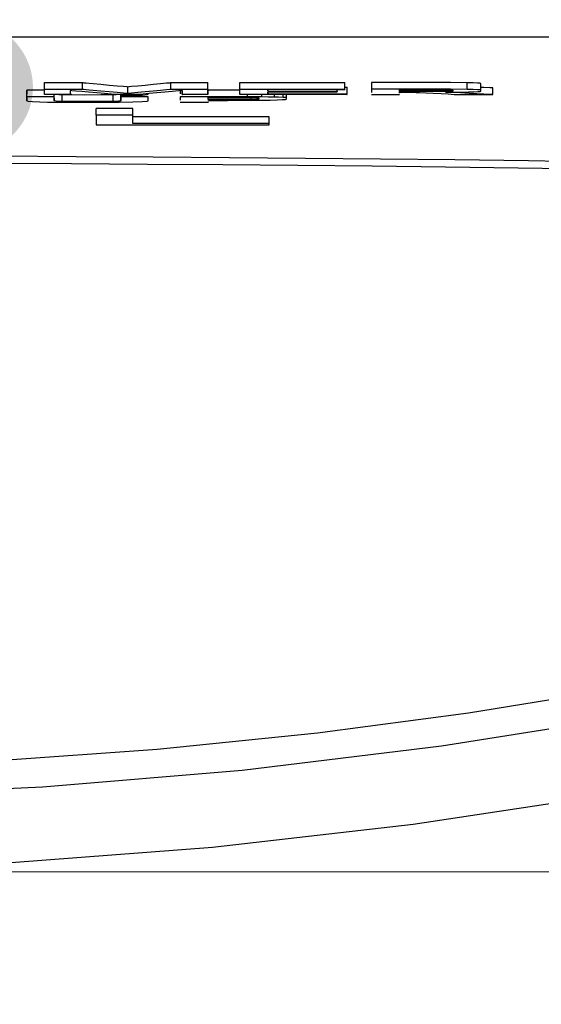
# Model space of a CAD drawing. Header units: millimetres. Extents: x 196 to 1773810, y -221320 to 153872.
# Tile 36 of 256: x 1115364 to 1115443, y -203410 to -203262. Entities that reach past the tile are written whole.
import ezdxf

# ---------------------------------------------------------------- set-up
doc = ezdxf.new("R2010")
doc.units = ezdxf.units.MM
doc.layers.get('Defpoints').update_dxf_attribs({"lineweight": 18})
doc.layers.add('00_Основной', color=163, linetype='Continuous', lineweight=40)
doc.layers.add('ТМ-размеры', color=25, linetype='Continuous', lineweight=20)
doc.styles.add('SFINKS', font='SFINKS.shx', dxfattribs={"width": 0.7, "oblique": 15})
doc.dimstyles.new('кира-50', dxfattribs={"dimtxt": 150, "dimasz": 40, "dimexe": 15, "dimexo": 0, "dimgap": 20, "dimtad": 1, "dimdec": 0, "dimrnd": 5, "dimdsep": 46, "dimtxsty": 'SFINKS', "dimblk1": 'OBLIQUE', "dimblk2": 'OBLIQUE', "dimsah": 1, "dimcen": 2.5, "dimclrd": 252, "dimclre": 252, "dimclrt": 252, "dimadec": 0, "dimazin": 0, "dimtfac": 1, "dimtdec": 0, "dimtofl": 0, "dimtmove": 0, "dimatfit": 3, "dimldrblk": 'OBLIQUE', "dimfxl": 15, "dimtfill": 1, "dimtolj": 1, "dimtzin": 0, "dimlwd": 20, "dimlwe": 20, "dimarcsym": 0})

# ---------------------------------------------------------------- blocks, each defined once
blk = doc.blocks.new('_Oblique')
at = {"color": 0, "linetype": 'ByBlock', "lineweight": -2}
blk.add_line((-0.5, -0.5), (0.5, 0.5), dxfattribs=at)
blk = doc.blocks.new('*D46')
at = {"layer": 'Defpoints', "color": 0, "linetype": 'ByBlock', "lineweight": 50, "transparency": 16777216}
for p in [(1115314.64, -194978.27), (1115314.64, -203390.23), (1116748.98, -203390.23)]:
    blk.add_point(p, dxfattribs=at)
at = {"layer": 'ТМ-размеры', "color": 252, "linetype": 'ByBlock', "lineweight": 20, "transparency": 16777216}
for p, q in [((1115314.64, -194978.27), (1116763.98, -194978.27)), ((1116748.98, -194978.27), (1116748.98, -203390.23)), ((1115314.64, -203390.23), (1116763.98, -203390.23))]:
    blk.add_line(p, q, dxfattribs=at)
at = {"layer": 'ТМ-размеры', "color": 252, "linetype": 'ByBlock', "lineweight": 20, "transparency": 16777216, "xscale": 40, "yscale": 40, "zscale": 40}
for p, rotation in [((1116748.98, -194978.27), 90), ((1116748.98, -203390.23), 270)]:
    blk.add_blockref('_Oblique', p, dxfattribs=dict(at, rotation=rotation))
at = {"layer": 'ТМ-размеры', "color": 252, "linetype": 'ByBlock', "transparency": 16777216, "insert": (1116653.98, -199184.25), "char_height": 150, "attachment_point": 5, "rotation": 90, "style": 'SFINKS', "bg_fill": 3, "box_fill_scale": 1.1, "bg_fill_color": 256, "bg_fill_true_color": 13158600, "bg_fill_transparency": 0}
blk.add_mtext('\\A1;8410', dxfattribs=at)

msp = doc.modelspace()

# ---------------------------------------------------------------- hatches: boundary and pattern name
at = {"layer": '00_Основной', "lineweight": 25, "ltscale": 10}
msp.add_hatch(color=252, dxfattribs=at).paths.add_polyline_path([(1115355.95, -203271.71), (1115355.95, -203281.71), (1115356.64, -203281.69), (1115357.31, -203281.62), (1115357.97, -203281.51), (1115358.61, -203281.35), (1115359.23, -203281.16), (1115359.84, -203280.93), (1115360.43, -203280.65), (1115361, -203280.35), (1115361.54, -203280), (1115362.06, -203279.63), (1115362.55, -203279.22), (1115363.02, -203278.78), (1115363.46, -203278.32), (1115363.86, -203277.82), (1115364.24, -203277.3), (1115364.58, -203276.76), (1115364.89, -203276.19), (1115365.16, -203275.61), (1115365.4, -203275), (1115365.59, -203274.37), (1115365.74, -203273.73), (1115365.86, -203273.07), (1115365.92, -203272.4), (1115365.95, -203271.71), (1115365.92, -203271.03), (1115365.86, -203270.36), (1115365.74, -203269.7), (1115365.59, -203269.06), (1115365.4, -203268.43), (1115365.16, -203267.83), (1115364.89, -203267.24), (1115364.58, -203266.67), (1115364.24, -203266.13), (1115363.86, -203265.61), (1115363.46, -203265.11), (1115363.02, -203264.65), (1115362.55, -203264.21), (1115362.06, -203263.8), (1115361.54, -203263.43), (1115361, -203263.09), (1115360.43, -203262.78), (1115359.84, -203262.51), (1115359.23, -203262.27), (1115358.61, -203262.08), (1115357.97, -203261.92), (1115357.31, -203261.81), (1115356.64, -203261.74), (1115355.95, -203261.72), (1115355.27, -203261.74), (1115354.6, -203261.81), (1115353.94, -203261.92), (1115353.29, -203262.08), (1115352.67, -203262.27), (1115352.06, -203262.51), (1115351.47, -203262.78), (1115350.91, -203263.09), (1115350.36, -203263.43), (1115349.84, -203263.8), (1115349.35, -203264.21), (1115348.88, -203264.65), (1115348.45, -203265.11), (1115348.04, -203265.61), (1115347.66, -203266.13), (1115347.32, -203266.67), (1115347.01, -203267.24), (1115346.74, -203267.83), (1115346.51, -203268.43), (1115346.31, -203269.06), (1115346.16, -203269.7), (1115346.05, -203270.36), (1115345.98, -203271.03), (1115345.96, -203271.71), (1115345.98, -203272.4), (1115346.05, -203273.07), (1115346.16, -203273.73), (1115346.31, -203274.37), (1115346.51, -203275), (1115346.74, -203275.61), (1115347.01, -203276.19), (1115347.32, -203276.76), (1115347.66, -203277.3), (1115348.04, -203277.82), (1115348.45, -203278.32), (1115348.88, -203278.78), (1115349.35, -203279.22), (1115349.84, -203279.63), (1115350.36, -203280), (1115350.91, -203280.35), (1115351.47, -203280.65), (1115352.06, -203280.93), (1115352.67, -203281.16), (1115353.29, -203281.35), (1115353.94, -203281.51), (1115354.6, -203281.62), (1115355.27, -203281.69), (1115355.95, -203281.71)])

# ---------------------------------------------------------------- linework, layer by layer
at = {"layer": '00_Основной', "color": 252, "lineweight": 25, "ltscale": 10}
for p, q in [((1115475.74, -203264.16, 0.2), (1115153.54, -203264.16, 0.2)), ((1115365.05, -203273.18, 0.2), (1115365.05, -203272.18, 0.2)), ((1115367.69, -203272.02, 0.2), (1115367.69, -203271.02, 0.2)), ((1115367.69, -203272.83, 0.2), (1115367.69, -203272.05, 0.2)), ((1115371.61, -203272.83, 0.2), (1115371.61, -203272.22, 0.2)), ((1115373.44, -203272.02, 0.2), (1115373.44, -203271.02, 0.2)), ((1115380.31, -203272.64, 0.2), (1115380.31, -203271.64, 0.2)), ((1115386.78, -203272.02, 0.2), (1115386.78, -203271.02, 0.2)), ((1115388.22, -203272.18, 0.2), (1115388.22, -203272.71, 0.2)), ((1115388.52, -203272.83, 0.2), (1115388.52, -203272.22, 0.2)), ((1115392.37, -203272.02, 0.2), (1115392.37, -203271.02, 0.2)), ((1115392.37, -203272.83, 0.2), (1115392.37, -203272.05, 0.2)), ((1115397.21, -203271.04, 0.2), (1115397.21, -203271.02, 0.2)), ((1115397.21, -203272.02, 0.2), (1115397.21, -203271.02, 0.2)), ((1115397.21, -203272.04, 0.2), (1115397.21, -203272.02, 0.2)), ((1115401.47, -203272.33, 0.2), (1115401.47, -203272.14, 0.2)), ((1115411.94, -203272.35, 0.2), (1115411.94, -203272.14, 0.2)), ((1115413.06, -203271.71, 0.2), (1115413.42, -203271.71, 0.2)), ((1115413.07, -203272.02, 0.2), (1115413.07, -203271.02, 0.2)), ((1115413.07, -203272.05, 0.2), (1115413.07, -203272.06, 0.2)), ((1115413.07, -203272.05, 0.2), (1115413.07, -203272.06, 0.2)), ((1115413.42, -203272.71, 0.2), (1115413.42, -203271.71, 0.2)), ((1115417.09, -203271.02, 0.2), (1115417.09, -203272.02, 0.2)), ((1115417.09, -203272.02, 0.2), (1115417.09, -203272.54, 0.2)), ((1115421.33, -203272.39, 0.2), (1115421.33, -203272.12, 0.2)), ((1115431.56, -203272.05, 0.2), (1115431.56, -203271.05, 0.2)), ((1115433.65, -203272.19, 0.2), (1115433.65, -203271.19, 0.2)), ((1115435.44, -203272.83, 0.2), (1115435.44, -203271.82, 0.2)), ((1115365.05, -203273.77, 0.2), (1115365.05, -203273.18, 0.2)), ((1115369.14, -203273.18, 0.2), (1115369.14, -203272.83, 0.2)), ((1115369.14, -203273.39, 0.2), (1115369.14, -203273.77, 0.2)), ((1115370.39, -203273.87, 0.2), (1115370.39, -203272.87, 0.2)), ((1115378.05, -203273.87, 0.2), (1115378.05, -203272.87, 0.2)), ((1115379.25, -203273.18, 0.2), (1115379.25, -203272.83, 0.2)), ((1115383.34, -203273.18, 0.2), (1115379.25, -203273.18, 0.2)), ((1115379.25, -203273.18, 0.2), (1115379.25, -203273.77, 0.2)), ((1115379.25, -203273.77, 0.2), (1115379.25, -203273.18, 0.2)), ((1115388.22, -203273.18, 0.2), (1115388.22, -203273.7, 0.2)), ((1115392.43, -203273.6, 0.2), (1115392.43, -203273.29, 0.2)), ((1115392.47, -203273.84, 0.2), (1115392.47, -203273.72, 0.2)), ((1115397.21, -203272.83, 0.2), (1115397.21, -203272.51, 0.2)), ((1115398.36, -203273.18, 0.2), (1115398.36, -203272.83, 0.2)), ((1115398.95, -203273.58, 0.2), (1115398.95, -203273.3, 0.2)), ((1115400.53, -203273.19, 0.2), (1115400.53, -203272.83, 0.2)), ((1115401.47, -203272.7, 0.2), (1115401.47, -203272.46, 0.2)), ((1115402.46, -203273.22, 0.2), (1115402.46, -203272.83, 0.2)), ((1115403.74, -203273.28, 0.2), (1115403.74, -203272.83, 0.2)), ((1115404.25, -203273.35, 0.2), (1115404.25, -203272.83, 0.2)), ((1115404.25, -203273.43, 0.2), (1115404.25, -203273.35, 0.2)), ((1115404.25, -203273.5, 0.2), (1115404.25, -203273.43, 0.2)), ((1115411.94, -203272.39, 0.2), (1115411.93, -203272.4, 0.2)), ((1115411.94, -203272.39, 0.2), (1115411.94, -203272.4, 0.2)), ((1115417.09, -203272.83, 0.2), (1115421.33, -203272.83, 0.2)), ((1115421.33, -203272.39, 0.2), (1115421.33, -203272.63, 0.2)), ((1115421.33, -203272.63, 0.2), (1115421.33, -203272.49, 0.2)), ((1115421.33, -203272.49, 0.2), (1115423.85, -203272.49, 0.2)), ((1115375.52, -203275.92, 0.2), (1115375.52, -203274.92, 0.2)), ((1115381.06, -203275.92, 0.2), (1115381.06, -203274.92, 0.2)), ((1115388.22, -203273.98, 0.2), (1115392.47, -203273.98, 0.2)), ((1115401.63, -203277.2, 0.2), (1115401.63, -203276.2, 0.2))]:
    msp.add_line(p, q, dxfattribs=at)
at = {"layer": '00_Основной', "color": 252, "lineweight": 25, "ltscale": 10, "elevation": 0.2}
for points in [[(1115271.1, -203389.07), (1115301.61, -203390.13), (1115332.14, -203390.05), (1115362.65, -203388.83), (1115393.09, -203386.49), (1115423.42, -203383.02), (1115453.06, -203378.53), (1115482.53, -203372.97), (1115511.76, -203366.33), (1115540.75, -203358.64), (1115569.93, -203349.73), (1115598.49, -203339.87), (1115626.26, -203329.12), (1115653.24, -203317.54), (1115679.4, -203305.21), (1115704.31, -203292.4), (1115728.4, -203278.96), (1115751.68, -203264.95), (1115774.15, -203250.4)], [(1115367.69, -203272.18), (1115367.1, -203272.18), (1115366, -203272.18), (1115365.22, -203272.18), (1115365.08, -203272.18), (1115365.05, -203272.18), (1115365.05, -203272.18), (1115365.05, -203272.18), (1115365.05, -203272.18)], [(1115365.05, -203272.18), (1115365.05, -203272.18), (1115365.05, -203272.18), (1115365.05, -203272.18), (1115365.05, -203272.18), (1115365.05, -203272.18), (1115365.05, -203272.18), (1115365.05, -203272.18), (1115365.05, -203272.18), (1115365.05, -203272.22), (1115365.05, -203272.3), (1115365.05, -203272.41), (1115365.05, -203272.54), (1115365.05, -203272.66), (1115365.05, -203272.74), (1115365.05, -203272.77)], [(1115367.69, -203271.02), (1115367.69, -203271.02), (1115367.69, -203271.02), (1115367.69, -203271.02), (1115367.69, -203271.02), (1115367.7, -203271.02), (1115367.75, -203271.02), (1115367.85, -203271.02), (1115368.17, -203271.02), (1115369.03, -203271.02), (1115371.08, -203271.02), (1115372.86, -203271.02), (1115373.31, -203271.02), (1115373.4, -203271.02), (1115373.42, -203271.02), (1115373.42, -203271.02), (1115373.44, -203271.02), (1115373.44, -203271.02), (1115373.44, -203271.02)], [(1115367.69, -203272.83), (1115367.69, -203272.83), (1115367.69, -203272.83), (1115367.69, -203272.83), (1115367.69, -203272.83), (1115367.69, -203272.83), (1115367.69, -203272.8), (1115367.69, -203272.76), (1115367.69, -203272.7), (1115367.69, -203272.64), (1115367.69, -203272.5), (1115367.69, -203272.35), (1115367.69, -203272.2), (1115367.69, -203272.09), (1115367.69, -203272.04), (1115367.69, -203272.02), (1115367.69, -203272.02), (1115367.69, -203272.02), (1115367.69, -203272.02), (1115367.69, -203272.02)], [(1115367.69, -203272.02), (1115367.69, -203272.02), (1115367.69, -203272.02), (1115367.69, -203272.02), (1115367.69, -203272.02), (1115367.7, -203272.02), (1115367.75, -203272.02), (1115367.85, -203272.02), (1115368.17, -203272.02), (1115369.03, -203272.02), (1115371.08, -203272.02), (1115372.86, -203272.02), (1115373.31, -203272.02), (1115373.4, -203272.02), (1115373.42, -203272.02), (1115373.42, -203272.02), (1115373.44, -203272.02), (1115373.44, -203272.02), (1115373.44, -203272.02)], [(1115378.37, -203272.83), (1115378.37, -203272.83), (1115378.36, -203272.83), (1115378.36, -203272.83), (1115378.34, -203272.83), (1115378.3, -203272.83), (1115378.18, -203272.81), (1115377.81, -203272.78), (1115376.78, -203272.68), (1115375.61, -203272.59), (1115374.36, -203272.47), (1115373.32, -203272.38), (1115372.43, -203272.3), (1115371.81, -203272.25), (1115371.58, -203272.22)], [(1115371.58, -203272.22), (1115371.58, -203272.25), (1115371.58, -203272.3), (1115371.58, -203272.38), (1115371.58, -203272.47), (1115371.58, -203272.57), (1115371.6, -203272.68), (1115371.6, -203272.77), (1115371.61, -203272.81), (1115371.61, -203272.83), (1115371.61, -203272.83), (1115371.61, -203272.83), (1115371.61, -203272.83), (1115371.61, -203272.83), (1115371.61, -203272.83), (1115371.61, -203272.83)], [(1115373.44, -203271.02), (1115373.44, -203271.02), (1115373.44, -203271.02), (1115373.44, -203271.02), (1115373.45, -203271.02), (1115373.49, -203271.02), (1115373.62, -203271.04), (1115374, -203271.06), (1115374.46, -203271.12), (1115375.03, -203271.16), (1115376.21, -203271.27), (1115377.48, -203271.39), (1115378.67, -203271.5), (1115379.63, -203271.58), (1115380.15, -203271.63), (1115380.26, -203271.64), (1115380.29, -203271.64), (1115380.29, -203271.64), (1115380.31, -203271.64), (1115380.31, -203271.64)], [(1115373.44, -203272.02), (1115373.44, -203272.02), (1115373.44, -203272.02), (1115373.44, -203272.02), (1115373.45, -203272.02), (1115373.49, -203272.02), (1115373.62, -203272.04), (1115374, -203272.06), (1115374.46, -203272.11), (1115375.03, -203272.16), (1115376.21, -203272.28), (1115377.48, -203272.39), (1115378.67, -203272.49), (1115379.63, -203272.57), (1115380.15, -203272.63), (1115380.26, -203272.64), (1115380.29, -203272.64), (1115380.29, -203272.64), (1115380.31, -203272.64), (1115380.31, -203272.64)], [(1115380.31, -203271.64), (1115380.31, -203271.64), (1115380.31, -203271.64), (1115380.31, -203271.64), (1115380.32, -203271.64), (1115380.36, -203271.64), (1115380.48, -203271.63), (1115380.83, -203271.58), (1115381.82, -203271.5), (1115382.93, -203271.39), (1115384.12, -203271.27), (1115385.24, -203271.16), (1115386.15, -203271.08), (1115386.66, -203271.04), (1115386.76, -203271.02), (1115386.78, -203271.02), (1115386.78, -203271.02), (1115386.78, -203271.02), (1115386.78, -203271.02)], [(1115380.31, -203272.64), (1115380.31, -203272.64), (1115380.31, -203272.64), (1115380.31, -203272.64), (1115380.32, -203272.64), (1115380.36, -203272.63), (1115380.48, -203272.63), (1115380.83, -203272.59), (1115381.82, -203272.49), (1115382.93, -203272.39), (1115384.12, -203272.28), (1115385.24, -203272.16), (1115386.15, -203272.08), (1115386.66, -203272.04), (1115386.76, -203272.02), (1115386.78, -203272.02), (1115386.78, -203272.02), (1115386.78, -203272.02), (1115386.78, -203272.02)], [(1115388.53, -203272.22), (1115388.53, -203272.22), (1115388.53, -203272.22), (1115388.53, -203272.22), (1115388.52, -203272.22), (1115388.48, -203272.23), (1115388.35, -203272.23), (1115388, -203272.28), (1115387, -203272.36), (1115385.86, -203272.47), (1115384.67, -203272.59), (1115383.52, -203272.68), (1115382.61, -203272.77), (1115382.1, -203272.81), (1115382, -203272.83), (1115381.97, -203272.83), (1115381.97, -203272.83), (1115381.97, -203272.83)], [(1115386.78, -203271.02), (1115386.78, -203271.02), (1115386.78, -203271.02), (1115386.78, -203271.02), (1115386.8, -203271.02), (1115386.81, -203271.02), (1115386.84, -203271.02), (1115386.94, -203271.02), (1115387.25, -203271.02), (1115388.1, -203271.02), (1115390.07, -203271.02), (1115391.81, -203271.02), (1115392.24, -203271.02), (1115392.34, -203271.02), (1115392.36, -203271.02), (1115392.37, -203271.02), (1115392.37, -203271.02), (1115392.37, -203271.02)], [(1115386.78, -203272.02), (1115386.78, -203272.02), (1115386.78, -203272.02), (1115386.78, -203272.02), (1115386.8, -203272.02), (1115386.81, -203272.02), (1115386.84, -203272.02), (1115386.94, -203272.02), (1115387.25, -203272.02), (1115388.1, -203272.02), (1115390.07, -203272.02), (1115391.81, -203272.02), (1115392.24, -203272.02), (1115392.34, -203272.02), (1115392.36, -203272.02), (1115392.37, -203272.02), (1115392.37, -203272.02), (1115392.37, -203272.02)], [(1115388.52, -203272.83), (1115388.52, -203272.83), (1115388.52, -203272.83), (1115388.52, -203272.83), (1115388.52, -203272.83), (1115388.52, -203272.83), (1115388.53, -203272.81), (1115388.53, -203272.78), (1115388.53, -203272.68), (1115388.53, -203272.59), (1115388.53, -203272.47), (1115388.53, -203272.36), (1115388.53, -203272.29), (1115388.53, -203272.23), (1115388.53, -203272.22), (1115388.53, -203272.22), (1115388.53, -203272.22), (1115388.53, -203272.22)], [(1115392.37, -203272.02), (1115392.37, -203272.02), (1115392.37, -203272.02), (1115392.37, -203272.02), (1115392.37, -203272.02), (1115392.37, -203272.02), (1115392.37, -203272.04), (1115392.37, -203272.08), (1115392.36, -203272.14), (1115392.36, -203272.2), (1115392.36, -203272.35), (1115392.36, -203272.49), (1115392.36, -203272.63), (1115392.36, -203272.74), (1115392.37, -203272.81), (1115392.37, -203272.83), (1115392.37, -203272.83), (1115392.37, -203272.83), (1115392.37, -203272.83)], [(1115397.21, -203272.18), (1115395.96, -203272.18), (1115392.36, -203272.18)], [(1115397.21, -203272.83), (1115397.2, -203272.83), (1115397.2, -203272.83), (1115397.2, -203272.83), (1115397.2, -203272.83), (1115397.2, -203272.83), (1115397.21, -203272.83), (1115397.21, -203272.83), (1115397.21, -203272.83), (1115397.21, -203272.81), (1115397.21, -203272.8), (1115397.21, -203272.77), (1115397.21, -203272.73), (1115397.21, -203272.63), (1115397.21, -203272.41), (1115397.21, -203272.22), (1115397.21, -203272.19)], [(1115397.21, -203271.02), (1115397.21, -203271.02), (1115397.21, -203271.02), (1115397.21, -203271.02), (1115397.22, -203271.02), (1115397.24, -203271.02), (1115397.27, -203271.02), (1115397.32, -203271.02), (1115397.45, -203271.02), (1115397.69, -203271.02), (1115398.2, -203271.02), (1115399.19, -203271.02), (1115401.16, -203271.02), (1115405.14, -203271.02), (1115409.11, -203271.02), (1115413.07, -203271.02)], [(1115397.21, -203271.53), (1115397.21, -203271.43), (1115397.21, -203271.22), (1115397.21, -203271.19)], [(1115397.21, -203272.02), (1115397.21, -203272.02), (1115397.21, -203272.02), (1115397.21, -203272.02), (1115397.22, -203272.02), (1115397.24, -203272.02), (1115397.27, -203272.02), (1115397.32, -203272.02), (1115397.45, -203272.02), (1115397.69, -203272.02), (1115398.2, -203272.02), (1115399.19, -203272.02), (1115401.16, -203272.02), (1115405.14, -203272.02), (1115409.11, -203272.02), (1115413.07, -203272.02)], [(1115413.06, -203272.14), (1115412.86, -203272.14), (1115412.7, -203272.14), (1115412.42, -203272.14), (1115411.92, -203272.14), (1115411.03, -203272.14), (1115409.42, -203272.14), (1115406.55, -203272.14), (1115404.01, -203272.14), (1115401.44, -203272.14)], [(1115401.44, -203272.14), (1115401.46, -203272.14), (1115401.46, -203272.15), (1115401.46, -203272.15), (1115401.46, -203272.18), (1115401.46, -203272.2), (1115401.46, -203272.26), (1115401.46, -203272.33)], [(1115413.07, -203272.02), (1115413.07, -203272.02), (1115413.07, -203272.04), (1115413.07, -203272.04), (1115413.07, -203272.05)], [(1115431.56, -203271.05), (1115429.06, -203271.02), (1115425.38, -203271.02), (1115419.22, -203271.02), (1115417.66, -203271.02), (1115417.25, -203271.02), (1115417.14, -203271.02), (1115417.09, -203271.02), (1115417.09, -203271.02)], [(1115431.56, -203272.05), (1115429.06, -203272.02), (1115425.38, -203272.02), (1115419.46, -203272.02), (1115417.84, -203272.02), (1115417.36, -203272.02), (1115417.09, -203272.02)], [(1115421.33, -203272.12), (1115421.33, -203272.12), (1115421.33, -203272.12), (1115421.33, -203272.12), (1115421.37, -203272.12), (1115421.48, -203272.12), (1115422.13, -203272.12), (1115423.42, -203272.12), (1115424.71, -203272.12), (1115425.42, -203272.12), (1115425.84, -203272.12), (1115426.6, -203272.12), (1115427.72, -203272.14), (1115428.51, -203272.14), (1115429.04, -203272.14), (1115429.26, -203272.15), (1115429.36, -203272.16), (1115429.4, -203272.16), (1115429.4, -203272.19), (1115429.4, -203272.19), (1115429.4, -203272.22), (1115429.4, -203272.26), (1115429.4, -203272.3), (1115429.37, -203272.33), (1115429.23, -203272.35), (1115428.84, -203272.36), (1115428.27, -203272.38), (1115427.72, -203272.38), (1115426.97, -203272.39), (1115426.3, -203272.39), (1115425.64, -203272.39), (1115425.28, -203272.39), (1115424.8, -203272.39), (1115423.56, -203272.39), (1115422.1, -203272.39), (1115421.42, -203272.39), (1115421.36, -203272.39), (1115421.33, -203272.39), (1115421.33, -203272.39), (1115421.33, -203272.39), (1115421.33, -203272.39), (1115421.33, -203272.39), (1115421.33, -203272.39), (1115421.33, -203272.39), (1115421.33, -203272.39), (1115421.33, -203272.39)], [(1115433.65, -203271.32), (1115433.65, -203271.32), (1115433.65, -203271.32), (1115433.65, -203271.32), (1115433.65, -203271.32), (1115433.65, -203271.32), (1115433.65, -203271.32), (1115433.65, -203271.32), (1115433.65, -203271.32), (1115433.65, -203271.32), (1115433.65, -203271.32), (1115433.65, -203271.32), (1115433.65, -203271.32), (1115433.65, -203271.32), (1115433.65, -203271.32), (1115433.65, -203271.29), (1115433.65, -203271.26), (1115433.65, -203271.2), (1115433.65, -203271.19), (1115433.65, -203271.19), (1115433.65, -203271.19), (1115433.65, -203271.19), (1115433.65, -203271.19), (1115433.65, -203271.19), (1115433.65, -203271.19), (1115433.65, -203271.19), (1115433.52, -203271.13), (1115433.12, -203271.1), (1115432.48, -203271.08), (1115431.56, -203271.05)], [(1115431.76, -203272.44), (1115432.57, -203272.41), (1115433.17, -203272.39), (1115433.55, -203272.35), (1115433.63, -203272.33), (1115433.65, -203272.33), (1115433.65, -203272.32), (1115433.65, -203272.32), (1115433.65, -203272.32), (1115433.65, -203272.32), (1115433.65, -203272.32), (1115433.65, -203272.32), (1115433.65, -203272.32), (1115433.65, -203272.32), (1115433.65, -203272.32), (1115433.65, -203272.32), (1115433.65, -203272.32), (1115433.65, -203272.32), (1115433.65, -203272.32), (1115433.65, -203272.32), (1115433.65, -203272.32), (1115433.65, -203272.32), (1115433.65, -203272.3), (1115433.65, -203272.29), (1115433.65, -203272.25), (1115433.65, -203272.2), (1115433.65, -203272.19), (1115433.65, -203272.19), (1115433.65, -203272.19), (1115433.65, -203272.19), (1115433.65, -203272.19), (1115433.65, -203272.19), (1115433.65, -203272.19), (1115433.65, -203272.19), (1115433.52, -203272.14), (1115433.12, -203272.11), (1115432.48, -203272.06), (1115431.56, -203272.05)], [(1115435.44, -203271.82), (1115435.44, -203271.82), (1115435.44, -203271.82), (1115435.44, -203271.82), (1115435.44, -203271.82), (1115435.44, -203271.82), (1115435.42, -203271.82), (1115435.4, -203271.82), (1115435.28, -203271.82), (1115434.97, -203271.81), (1115434.07, -203271.75), (1115433.65, -203271.74)], [(1115365.05, -203273.18), (1115365.05, -203273.18), (1115365.05, -203273.18), (1115365.05, -203273.18), (1115365.05, -203273.18), (1115365.05, -203273.18), (1115365.05, -203273.18), (1115365.05, -203273.18), (1115365.05, -203273.18), (1115365.05, -203273.22), (1115365.05, -203273.3), (1115365.05, -203273.42), (1115365.05, -203273.54), (1115365.05, -203273.66), (1115365.05, -203273.74), (1115365.05, -203273.77), (1115365.25, -203273.84), (1115365.87, -203273.88)], [(1115369.14, -203273.18), (1115369.14, -203273.18), (1115369.14, -203273.18), (1115369.14, -203273.18), (1115369.12, -203273.18), (1115368.98, -203273.18), (1115368.2, -203273.18), (1115367.1, -203273.18), (1115366, -203273.18), (1115365.22, -203273.18), (1115365.08, -203273.18), (1115365.05, -203273.18), (1115365.05, -203273.18), (1115365.05, -203273.18)], [(1115371.61, -203272.83), (1115371.6, -203272.83), (1115371.57, -203272.83), (1115371.5, -203272.83), (1115371.28, -203272.83), (1115370.68, -203272.83), (1115369.3, -203272.83), (1115368.08, -203272.83), (1115367.78, -203272.83), (1115367.7, -203272.83), (1115367.69, -203272.83), (1115367.69, -203272.83), (1115367.69, -203272.83), (1115367.69, -203272.83)], [(1115370.39, -203273.87), (1115369.85, -203273.86), (1115369.46, -203273.83), (1115369.22, -203273.8), (1115369.16, -203273.78), (1115369.16, -203273.77), (1115369.16, -203273.77), (1115369.16, -203273.77), (1115369.14, -203273.77), (1115369.14, -203273.77), (1115369.14, -203273.77), (1115369.14, -203273.77), (1115369.14, -203273.77), (1115369.14, -203273.77), (1115369.14, -203273.77), (1115369.14, -203273.77), (1115369.14, -203273.77), (1115369.14, -203273.77), (1115369.14, -203273.77), (1115369.14, -203273.77), (1115369.14, -203273.76), (1115369.14, -203273.74), (1115369.14, -203273.67), (1115369.14, -203273.59), (1115369.14, -203273.5), (1115369.14, -203273.39), (1115369.14, -203273.29), (1115369.14, -203273.22), (1115369.14, -203273.18), (1115369.14, -203273.18), (1115369.14, -203273.18), (1115369.14, -203273.18), (1115369.14, -203273.18), (1115369.14, -203273.18), (1115369.14, -203273.18)], [(1115370.39, -203272.87), (1115369.85, -203272.86), (1115369.46, -203272.83), (1115369.43, -203272.83)], [(1115378.05, -203272.87), (1115376.2, -203272.88), (1115373.67, -203272.9), (1115371.81, -203272.88), (1115370.39, -203272.87)], [(1115370.99, -203274), (1115373.31, -203274), (1115373.96, -203274), (1115376.33, -203274), (1115378.99, -203273.98), (1115381.04, -203273.94), (1115382.45, -203273.9), (1115383.2, -203273.83), (1115383.34, -203273.78), (1115383.34, -203273.69), (1115383.34, -203273.3), (1115383.34, -203273.21), (1115383.34, -203273.19), (1115383.34, -203273.18), (1115383.34, -203273.18), (1115383.34, -203273.18), (1115383.34, -203273.18)], [(1115378.95, -203272.83), (1115378.87, -203272.84), (1115378.52, -203272.86), (1115378.05, -203272.87)], [(1115379.25, -203273.77), (1115379.15, -203273.81), (1115378.87, -203273.83), (1115378.52, -203273.86), (1115378.05, -203273.87)], [(1115381.97, -203272.83), (1115381.96, -203272.83), (1115381.96, -203272.83), (1115381.96, -203272.83), (1115381.96, -203272.83), (1115381.96, -203272.83), (1115381.93, -203272.83), (1115381.86, -203272.83), (1115381.66, -203272.83), (1115381.12, -203272.83), (1115379.84, -203272.83), (1115378.72, -203272.83), (1115378.44, -203272.83), (1115378.39, -203272.83), (1115378.37, -203272.83), (1115378.37, -203272.83), (1115378.37, -203272.83), (1115378.37, -203272.83)], [(1115379.25, -203272.98), (1115381.04, -203272.94), (1115382.45, -203272.9), (1115383.2, -203272.83), (1115383.34, -203272.78), (1115383.34, -203272.77), (1115383.34, -203272.7)], [(1115398.36, -203273.18), (1115395.96, -203273.18), (1115388.22, -203273.18)], [(1115392.37, -203272.83), (1115392.37, -203272.83), (1115392.36, -203272.83), (1115392.36, -203272.83), (1115392.36, -203272.83), (1115392.33, -203272.83), (1115392.26, -203272.83), (1115392.05, -203272.83), (1115391.47, -203272.83), (1115390.1, -203272.83), (1115388.91, -203272.83), (1115388.62, -203272.83), (1115388.55, -203272.83), (1115388.53, -203272.83), (1115388.53, -203272.83), (1115388.52, -203272.83), (1115388.52, -203272.83)], [(1115392.43, -203273.29), (1115394.08, -203273.29), (1115395.72, -203273.29), (1115397.17, -203273.29)], [(1115398.95, -203273.58), (1115397.51, -203273.6), (1115395.79, -203273.6), (1115392.43, -203273.6)], [(1115392.47, -203273.72), (1115392.47, -203273.72), (1115392.47, -203273.72), (1115392.47, -203273.72), (1115392.47, -203273.72), (1115392.48, -203273.72), (1115392.6, -203273.72), (1115395.34, -203273.72), (1115399.03, -203273.7), (1115401.81, -203273.67)], [(1115397.17, -203273.29), (1115397.89, -203273.29), (1115398.58, -203273.29)], [(1115413.41, -203272.83), (1115413.41, -203272.83), (1115413.41, -203272.83), (1115413.41, -203272.83), (1115413.4, -203272.83), (1115413.4, -203272.83), (1115413.38, -203272.83), (1115413.37, -203272.83), (1115413.3, -203272.83), (1115413.17, -203272.83), (1115412.92, -203272.83), (1115412.41, -203272.83), (1115411.39, -203272.83), (1115409.38, -203272.83), (1115405.31, -203272.83), (1115401.26, -203272.83), (1115397.21, -203272.83)], [(1115400.53, -203273.19), (1115399.28, -203273.19), (1115398.36, -203273.18)], [(1115398.58, -203273.29), (1115399.3, -203273.3), (1115399.71, -203273.32)], [(1115399.71, -203273.32), (1115400.02, -203273.35), (1115400.08, -203273.35), (1115400.09, -203273.36), (1115400.09, -203273.36), (1115400.09, -203273.36), (1115400.09, -203273.36), (1115400.09, -203273.36), (1115400.09, -203273.36), (1115400.09, -203273.36), (1115400.09, -203273.36), (1115400.09, -203273.36), (1115400.09, -203273.36), (1115400.09, -203273.36), (1115400.09, -203273.36), (1115400.09, -203273.36), (1115400.09, -203273.36), (1115400.09, -203273.36), (1115400.09, -203273.38), (1115400.09, -203273.39), (1115400.09, -203273.43), (1115400.09, -203273.48), (1115400.09, -203273.49), (1115400.09, -203273.5), (1115400.02, -203273.53), (1115399.81, -203273.54), (1115399.44, -203273.56), (1115398.95, -203273.58)], [(1115402.46, -203273.22), (1115401.49, -203273.21), (1115400.53, -203273.19)], [(1115401.46, -203272.35), (1115401.64, -203272.35), (1115401.78, -203272.35), (1115402.04, -203272.35), (1115402.49, -203272.35), (1115403.31, -203272.35), (1115404.75, -203272.35), (1115407.33, -203272.35), (1115409.63, -203272.35), (1115411.94, -203272.35)], [(1115411.94, -203272.46), (1115411.93, -203272.46), (1115411.93, -203272.46), (1115411.93, -203272.46), (1115411.93, -203272.46), (1115411.92, -203272.46), (1115411.9, -203272.46), (1115411.86, -203272.46), (1115411.77, -203272.46), (1115411.62, -203272.46), (1115411.28, -203272.46), (1115410.63, -203272.46), (1115409.32, -203272.46), (1115406.69, -203272.46), (1115401.46, -203272.46)], [(1115401.46, -203272.46), (1115401.46, -203272.6), (1115401.46, -203272.6)], [(1115401.46, -203272.71), (1115401.67, -203272.71), (1115401.82, -203272.71), (1115402.12, -203272.71), (1115402.64, -203272.71), (1115403.56, -203272.71), (1115405.21, -203272.71), (1115408.16, -203272.71), (1115410.79, -203272.71), (1115413.42, -203272.71)], [(1115401.81, -203273.67), (1115402.88, -203273.64), (1115403.64, -203273.6), (1115404.14, -203273.56), (1115404.24, -203273.53), (1115404.25, -203273.52), (1115404.25, -203273.52), (1115404.25, -203273.52), (1115404.25, -203273.52), (1115404.25, -203273.52), (1115404.25, -203273.52), (1115404.25, -203273.52), (1115404.25, -203273.52)], [(1115403.74, -203273.28), (1115403.08, -203273.24), (1115402.46, -203273.22)], [(1115404.25, -203273.43), (1115404.25, -203273.39), (1115404.25, -203273.36), (1115404.25, -203273.35), (1115404.12, -203273.3), (1115403.74, -203273.28)], [(1115411.93, -203272.41), (1115411.92, -203272.44), (1115411.93, -203272.44)], [(1115411.94, -203272.35), (1115411.94, -203272.36), (1115411.94, -203272.36), (1115411.94, -203272.38), (1115411.94, -203272.39)], [(1115413.41, -203272.78), (1115413.4, -203272.8), (1115413.41, -203272.8)], [(1115413.42, -203272.71), (1115413.41, -203272.71), (1115413.41, -203272.73), (1115413.41, -203272.74), (1115413.41, -203272.74)], [(1115423.85, -203272.49), (1115423.85, -203272.49), (1115423.85, -203272.49), (1115423.85, -203272.49), (1115423.85, -203272.49), (1115423.87, -203272.49), (1115423.88, -203272.5), (1115423.91, -203272.5), (1115424.02, -203272.5), (1115424.38, -203272.51), (1115425.35, -203272.57), (1115426.45, -203272.63), (1115427.62, -203272.68), (1115428.72, -203272.74), (1115429.61, -203272.8), (1115430.1, -203272.83), (1115430.2, -203272.83), (1115430.23, -203272.83), (1115430.23, -203272.83), (1115430.23, -203272.83), (1115430.23, -203272.83), (1115430.23, -203272.83), (1115430.23, -203272.83)], [(1115428.28, -203272.47), (1115430.36, -203272.46), (1115431.76, -203272.44)], [(1115435.44, -203272.83), (1115435.44, -203272.83), (1115435.44, -203272.83), (1115435.44, -203272.83), (1115435.44, -203272.83), (1115435.44, -203272.83), (1115435.42, -203272.83), (1115435.4, -203272.83), (1115435.28, -203272.81), (1115434.97, -203272.8), (1115434.07, -203272.76), (1115433.02, -203272.71), (1115431.87, -203272.66), (1115430.56, -203272.59), (1115429.4, -203272.53), (1115428.6, -203272.49), (1115428.31, -203272.49), (1115428.28, -203272.47), (1115428.28, -203272.47), (1115428.28, -203272.47)], [(1115430.23, -203272.83), (1115432.84, -203272.83), (1115435.23, -203272.83), (1115435.42, -203272.83), (1115435.44, -203272.83), (1115435.44, -203272.83), (1115435.44, -203272.83)], [(1115365.87, -203273.88), (1115367, -203273.94), (1115368.17, -203273.97)], [(1115368.17, -203273.97), (1115369.74, -203273.98), (1115370.99, -203274)], [(1115378.05, -203273.87), (1115376.2, -203273.88), (1115373.67, -203273.88), (1115371.81, -203273.88), (1115370.39, -203273.87)], [(1115381.06, -203274.92), (1115377.95, -203274.92), (1115375.52, -203274.92)], [(1115375.52, -203275.92), (1115375.52, -203276.74), (1115375.52, -203277.38)], [(1115381.06, -203275.92), (1115377.95, -203275.92), (1115375.52, -203275.92)], [(1115381.06, -203277.2), (1115381.06, -203276.48), (1115381.06, -203275.92)], [(1115401.63, -203276.2), (1115390.1, -203276.2), (1115381.06, -203276.2)], [(1115375.52, -203277.38), (1115390.14, -203277.38), (1115401.63, -203277.38)], [(1115401.63, -203277.2), (1115390.1, -203277.2), (1115381.06, -203277.2)], [(1115401.63, -203277.38), (1115401.63, -203277.28), (1115401.63, -203277.2)], [(1115359.14, -203282.1), (1115360.79, -203282.1), (1115372.49, -203282.17), (1115384.12, -203282.24), (1115395.66, -203282.32), (1115407.12, -203282.42), (1115418.48, -203282.54), (1115429.71, -203282.66), (1115440.83, -203282.8), (1115445.85, -203282.87)], [(1115481.68, -203284.61), (1115471.34, -203284.42), (1115460.81, -203284.24), (1115450.13, -203284.09), (1115439.29, -203283.93), (1115428.31, -203283.79), (1115417.21, -203283.66), (1115405.99, -203283.55), (1115394.67, -203283.45), (1115383.27, -203283.37), (1115371.78, -203283.3), (1115360.24, -203283.23), (1115348.64, -203283.18), (1115337, -203283.16)], [(1115337, -203374.43), (1115360.65, -203373.42), (1115384.7, -203371.7), (1115408.96, -203369.22), (1115431.76, -203366.23), (1115456.25, -203362.25), (1115480.07, -203357.65), (1115503.31, -203352.44), (1115522.49, -203347.6), (1115540.04, -203342.72), (1115558.82, -203337.03), (1115575.11, -203331.68), (1115592.37, -203325.6), (1115610.63, -203318.69), (1115629.86, -203310.84)], [(1115631.58, -203314.92), (1115603.44, -203326.2), (1115574.93, -203336.42), (1115546.03, -203345.57), (1115516.83, -203353.64), (1115487.34, -203360.62), (1115457.61, -203366.51), (1115427.68, -203371.26), (1115397.59, -203374.92), (1115367.4, -203377.44), (1115337.13, -203378.84)]]:
    msp.add_lwpolyline(points, dxfattribs=at)
msp.add_lwpolyline([(1115397.21, -203271.82), (1115397.2, -203271.82), (1115397.2, -203271.82), (1115397.2, -203271.82), (1115397.2, -203271.82), (1115397.2, -203271.82)], close=True, dxfattribs=at)

# ---------------------------------------------------------------- next in the draw order: dimensions: what is measured, and where the dimension line sits
at = {"layer": 'ТМ-размеры', "color": 3, "linetype": 'ByBlock'}
dim = msp.add_linear_dim(base=(1116748.98, -203390.23, 0.2), p1=(1115314.64, -194978.27, 0.2), p2=(1115314.64, -203390.23, 0.2), angle=90, dimstyle='кира-50', dxfattribs=at)
dim.commit()
dim.dimension.update_dxf_attribs({"geometry": '*D46', "text_midpoint": (1116653.98, -199184.25, 0.2)})

doc.saveas('drawing.dxf')
